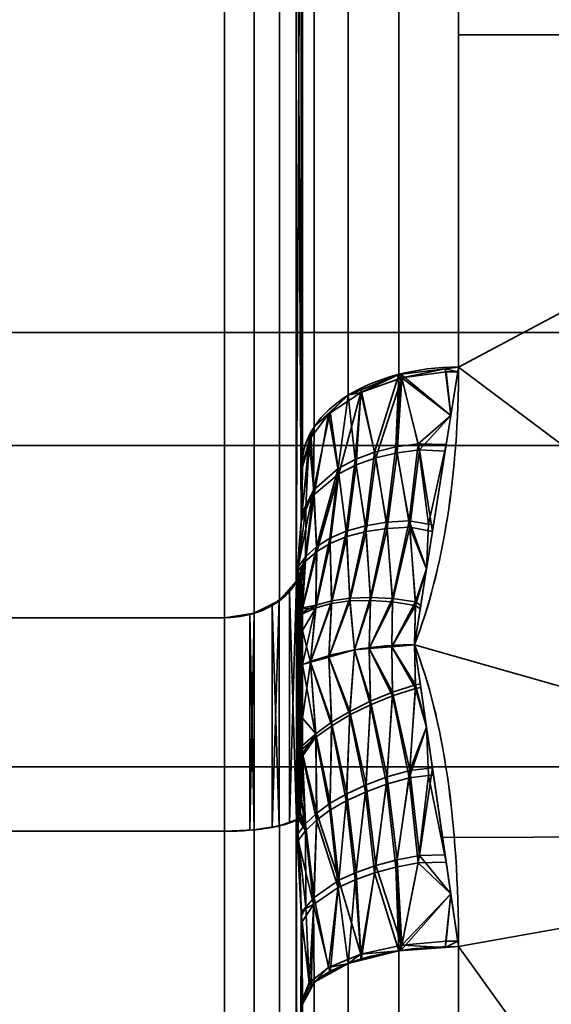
# Model space of a CAD drawing. Header units: millimetres. Extents: x -110 to 110, y -15 to 15.
# Tile 47 of 71: x 23.19 to 26.59, y 5.2 to 11.5. Entities that reach past the tile are written whole.
import ezdxf

# ---------------------------------------------------------------- set-up
doc = ezdxf.new("R2010")
doc.units = ezdxf.units.MM
doc.layers.add('1', color=7, linetype='Continuous', true_color=0xffffff)

msp = doc.modelspace()

# ---------------------------------------------------------------- linework, layer by layer
at = {"layer": '1', "color": 252, "linetype": 'Continuous', "lineweight": 35}
for p, q in [((24.5, 7.6729, 11.7101), (24.5, 13.9777, 0.7899)), ((24.5, 13.9777, -0.7899), (24.5, 7.6729, -11.7101)), ((25, 8.6603, 11), (25, 13.8564, 2)), ((25, 13.8564, -2), (25, 8.6603, -11)), ((16, 7.6729, -11.7101), (24.5, 7.6729, -11.7101)), ((16, 7.6729, 11.7101), (24.5, 7.6729, 11.7101)), ((16, 6.3048, 12.5), (24.5, 6.3048, 12.5)), ((16, 6.3048, -12.5), (24.5, 6.3048, -12.5)), ((24.5, 6.3048, -12.5), (24.5, -6.3048, -12.5)), ((24.5, -6.3048, 12.5), (24.5, 6.3048, 12.5)), ((25, 5.1962, -13), (25, -5.1962, -13)), ((25, -5.1962, 13), (25, 5.1962, 13))]:
    msp.add_line(p, q, dxfattribs=at)
at = {"layer": '1', "color": 252, "linetype": 'Continuous', "lineweight": 35, "extrusion": (-1, 0, 0)}
for centre, radius, start, end in [((0, 0, -26), 15, 188.21321, 231.78679), ((0, 0, -26), 15, 128.21321, 171.78679), ((0, 0, -25), 14, 188.21321, 231.78679), ((0, 0, -25), 14, 128.21321, 171.78679), ((0, 0, -26), 15, 248.21321, 291.78679), ((0, 0, -26), 15, 68.21321, 111.78679)]:
    msp.add_arc(centre, radius, start, end, dxfattribs=at)
at = {"layer": '1', "color": 252, "linetype": 'Continuous', "lineweight": 35, "extrusion": (9.57467e-07, -0.785714, -0.61859)}
msp.add_arc((26, -14, 0), 1, 180.00005, 269.99999, dxfattribs=at)
at = {"layer": '1', "color": 252, "linetype": 'Continuous', "lineweight": 35, "extrusion": (0, 0.785714, -0.61859)}
msp.add_arc((-26, 14), 1, 0, 90, dxfattribs=at)
at = {"layer": '1', "color": 252, "linetype": 'Continuous', "lineweight": 35, "extrusion": (1, 0, 0)}
for centre, radius, start, end in [((0, 0, 25), 14.5, 57.45707, 62.53526), ((0, 0, 25), 14.5, 297.45707, 302.53526), ((0, 0, 24.5), 14, 296.7655, 303.2345), ((0, 0, 24.5), 14, 56.7655, 63.2345)]:
    msp.add_arc(centre, radius, start, end, dxfattribs=at)
at = {"layer": '1', "color": 252, "linetype": 'Continuous', "lineweight": 35, "extrusion": (0, -0.928571, -0.371154)}
msp.add_arc((26, -14), 1, 180, 270, dxfattribs=at)
at = {"layer": '1', "color": 252, "linetype": 'Continuous', "lineweight": 35, "extrusion": (9.65426e-07, 0.928571, -0.371154)}
msp.add_arc((-26, 14, 0), 1, 359.99998, 89.99993, dxfattribs=at)
at = {"layer": '1', "color": 252, "linetype": 'Continuous', "lineweight": 35}
for points in [[(26, 9.2788, -11.7857), (26, 8.5977, -12.3219), (25.904, 7.9802, -12.7131), (25.7179, 7.5, -12.9904)], [(25.7179, 7.5, 12.9904), (25.9044, 7.9812, 12.7125), (26, 8.5987, 12.3212), (26, 9.2788, 11.7857)], [(24.9667, 7.9126, 11.936), (24.973, 7.9753, 11.8604), (24.9835, 8.1013, 11.7071), (24.9938, 8.2946, 11.4673), (24.9991, 8.4837, 11.228), (25, 8.6024, 11.0752), (25, 8.6603, 11)], [(25, 8.6603, -11), (25, 8.6001, -11.0782), (24.999, 8.478, -11.2354), (24.9935, 8.2872, -11.4765), (24.9831, 8.0958, -11.7138), (24.9728, 7.9731, -11.8631), (24.9667, 7.9126, -11.936)], [(25, 7.8, 12.2233), (25, 7.8119, 12.2073), (24.9997, 7.8345, 12.176), (24.9983, 7.8644, 12.1313), (24.996, 7.8902, 12.0883), (24.9924, 7.9115, 12.0464), (24.9871, 7.9266, 12.0052), (24.9792, 7.9311, 11.9662), (24.9713, 7.9216, 11.9444), (24.9667, 7.9126, 11.936)], [(25, 7.3727, 12.7698), (25, 7.4225, 12.7105), (25, 7.52, 12.5904), (25, 7.6616, 12.4082), (25, 7.7541, 12.2851), (25, 7.8, 12.2233)], [(25, 7.7988, -12.225), (25, 7.6613, -12.4101), (25, 7.5208, -12.5932), (25, 7.3727, -12.7698)], [(25, 7.3727, -12.7698), (25.0503, 7.393, -12.8051), (25.1579, 7.4294, -12.8681), (25.3353, 7.4697, -12.9378), (25.5238, 7.4944, -12.9806), (25.6532, 7.5, -12.9904), (25.7179, 7.5, -12.9904)], [(25, 7.3727, 12.7698), (25.0503, 7.393, 12.8051), (25.1579, 7.4294, 12.8681), (25.3353, 7.4696, 12.9378), (25.5238, 7.4943, 12.9806), (25.6532, 7.5, 12.9904), (25.7179, 7.5, 12.9904)], [(25.7179, 7.5, -12.9904), (25.9044, 7.0188, -13.2682), (26, 6.3712, -13.6073), (26, 5.5673, -13.9286)], [(26, 5.5673, 13.9286), (26, 6.3723, 13.6068), (25.904, 7.0198, 13.2676), (25.7179, 7.5, 12.9904)], [(25, 6.6878, 12.8664), (25, 6.9168, 12.84), (25, 7.1456, 12.8098), (25, 7.3727, 12.7698)], [(25, 7.3727, -12.7698), (25, 7.2964, -12.7833), (25, 7.1436, -12.8077), (25, 6.915, -12.8393), (25, 6.7622, -12.8578), (25, 6.6857, -12.8667)], [(25, 6.6857, -12.8667), (25, 6.6659, -12.869), (24.9997, 6.6275, -12.8728), (24.9983, 6.5738, -12.8764), (24.996, 6.5237, -12.8773), (24.9924, 6.4768, -12.8748), (24.9871, 6.4336, -12.8672), (24.9792, 6.3975, -12.8517), (24.9713, 6.3834, -12.8325), (24.9667, 6.3806, -12.8205)], [(24.9667, 6.3806, -12.8205), (24.973, 6.2837, -12.837), (24.9835, 6.0879, -12.8695), (24.9938, 5.7836, -12.917), (24.9991, 5.4818, -12.9612), (25, 5.2902, -12.9875), (25, 5.1962, -13)], [(25, 5.1962, 13), (25, 5.2939, 12.987), (24.999, 5.4911, 12.9599), (24.9935, 5.7952, 12.9152), (24.9831, 6.0965, 12.8681), (24.9728, 6.2871, 12.8364), (24.9667, 6.3806, 12.8205)]]:
    msp.add_open_spline(points, degree=3, dxfattribs=at)
for points, knots in [([(24.5, 7.6729, 11.7101), (24.5548, 7.6729, 11.7101), (24.6104, 7.6799, 11.7166), (24.7139, 7.7064, 11.7417), (24.7631, 7.7263, 11.7605), (24.8494, 7.7762, 11.8076), (24.8875, 7.807, 11.8366), (24.9373, 7.8635, 11.8898), (24.9538, 7.8876, 11.9125), (24.9667, 7.9126, 11.936)], [0, 0, 0, 0, 0.272272, 0.272272, 0.544336, 0.544336, 0.81965, 0.81965, 1, 1, 1, 1]), ([(24.5, 7.6729, -11.7101), (24.5548, 7.6729, -11.7101), (24.6104, 7.6799, -11.7166), (24.7139, 7.7064, -11.7417), (24.7631, 7.7263, -11.7605), (24.8494, 7.7762, -11.8076), (24.8875, 7.807, -11.8366), (24.9373, 7.8635, -11.8898), (24.9538, 7.8876, -11.9125), (24.9667, 7.9126, -11.936)], [0, 0, 0, 0, 0.272272, 0.272272, 0.544336, 0.544336, 0.819649, 0.819649, 1, 1, 1, 1]), ([(24.9667, 7.9126, -11.936), (24.969, 7.9171, -11.9403), (24.9714, 7.9209, -11.9455), (24.9756, 7.9262, -11.957), (24.9775, 7.9277, -11.9634), (24.9818, 7.9292, -11.9797), (24.984, 7.9281, -11.99), (24.9905, 7.9204, -12.0274), (24.9931, 7.9081, -12.0537), (24.999, 7.8674, -12.1301), (25, 7.8336, -12.1782), (25, 7.7988, -12.225)], [0, 0, 0, 0, 0.060109, 0.060109, 0.1199, 0.1199, 0.212934, 0.212934, 0.471199, 0.471199, 1, 1, 1, 1]), ([(24.9667, 6.3806, 12.8205), (24.969, 6.382, 12.8266), (24.9714, 6.3846, 12.8325), (24.9756, 6.392, 12.8428), (24.9775, 6.3968, 12.8472), (24.9818, 6.4101, 12.8568), (24.984, 6.4196, 12.861), (24.9905, 6.4558, 12.873), (24.9931, 6.4848, 12.8755), (24.999, 6.5713, 12.8784), (25, 6.6298, 12.8732), (25, 6.6878, 12.8664)], [0, 0, 0, 0, 0.060109, 0.060109, 0.1199, 0.1199, 0.212933, 0.212933, 0.471194, 0.471194, 1, 1, 1, 1]), ([(24.5, 6.3048, -12.5), (24.5548, 6.3048, -12.5), (24.6104, 6.307, -12.5093), (24.7139, 6.3154, -12.5448), (24.7631, 6.3217, -12.5714), (24.8494, 6.3376, -12.6382), (24.8875, 6.3473, -12.6794), (24.9373, 6.3651, -12.7549), (24.9538, 6.3727, -12.7871), (24.9667, 6.3806, -12.8205)], [0, 0, 0, 0, 0.272272, 0.272272, 0.544336, 0.544336, 0.81965, 0.81965, 1, 1, 1, 1]), ([(24.5, 6.3048, 12.5), (24.5548, 6.3048, 12.5), (24.6104, 6.307, 12.5093), (24.7139, 6.3154, 12.5448), (24.7631, 6.3217, 12.5714), (24.8494, 6.3376, 12.6382), (24.8875, 6.3473, 12.6794), (24.9373, 6.3651, 12.7549), (24.9538, 6.3727, 12.7871), (24.9667, 6.3806, 12.8205)], [0, 0, 0, 0, 0.272272, 0.272272, 0.544336, 0.544336, 0.819649, 0.819649, 1, 1, 1, 1])]:
    msp.add_open_spline(points, degree=3, knots=knots, dxfattribs=at)
for points in [[(26, 11.4061, 9.7417), (30, 11.4061, 9.7417), (30, 14.4368, 4.0716), (26, 14.4368, 4.0716)], [(26, 14.4368, -4.0716), (30, 14.4368, -4.0716), (30, 11.4061, -9.7417), (26, 11.4061, -9.7417)], [(24.9599, 7.9048, 11.9286), (24.9599, 14.2828, 0.8814), (24.8536, 14.1219, 0.833), (24.8536, 7.7824, 11.8134)], [(24.9599, 14.2828, -0.8814), (24.9599, 7.9048, -11.9286), (24.8536, 7.7824, -11.8134), (24.8536, 14.1219, -0.833)], [(24.9599, 14.2828, 0.8814), (24.993, 8.2939, 11.4674), (24.9927, 14.0819, 1.4391)], [(24.993, 8.2939, 11.4674), (24.9599, 14.2828, 0.8814), (24.9599, 7.9048, 11.9286)], [(24.993, 14.0779, -1.4492), (24.9599, 7.9048, -11.9286), (24.9599, 14.2828, -0.8814)], [(24.8536, 7.7824, 11.8134), (24.8536, 14.1219, 0.833), (24.6913, 14.0152, 0.8011), (24.6913, 7.7014, 11.7369)], [(24.8536, 14.1219, -0.833), (24.8536, 7.7824, -11.8134), (24.6913, 7.7014, -11.7369), (24.6913, 14.0152, -0.8011)], [(24.9599, 7.9048, -11.9286), (24.993, 14.0779, -1.4492), (24.9927, 8.2871, -11.4759)], [(24.9927, 14.0819, 1.4391), (24.993, 8.2939, 11.4674), (25, 8.6603, 11)], [(25, 8.6603, 11), (25, 13.8564, 2), (24.9927, 14.0819, 1.4391)], [(24.9927, 8.2871, -11.4759), (24.993, 14.0779, -1.4492), (25, 13.8564, -2)], [(24.6913, 7.7014, 11.7369), (24.6913, 14.0152, 0.8011), (24.5, 13.9777, 0.7899), (24.5, 7.6729, 11.7101)], [(24.6913, 14.0152, -0.8011), (24.6913, 7.7014, -11.7369), (24.5, 7.6729, -11.7101), (24.5, 13.9777, -0.7899)], [(16, 7.6729, 11.7101), (24.5, 7.6729, 11.7101), (24.5, 13.9777, 0.7899), (16, 13.9777, 0.7899)], [(16, 13.9777, -0.7899), (24.5, 13.9777, -0.7899), (24.5, 7.6729, -11.7101), (16, 7.6729, -11.7101)], [(25, 13.8564, -2), (25, 8.6603, -11), (24.9927, 8.2871, -11.4759)], [(25, 13.8564, -2), (25, 12.1244, -7), (25, 8.6603, -11)], [(25, 8.6603, 11), (25, 12.1244, 7), (25, 13.8564, 2)], [(26, 9.2788, 11.7857), (26, 13.0075, 7.4703), (25.6173, 12.9414, 7.4324), (25.6173, 9.2318, 11.7259)], [(25.6173, 9.2318, 11.7259), (25.6173, 12.9414, 7.4324), (25.2929, 12.7535, 7.3245), (25.2929, 9.0977, 11.5556)], [(25.6173, 9.2318, -11.7259), (25.6173, 12.9074, -7.4914), (26, 12.9732, -7.5296), (26, 9.2788, -11.7857)], [(25.2929, 9.0977, -11.5556), (25.2929, 12.7199, -7.3826), (25.6173, 12.9074, -7.4914), (25.6173, 9.2318, -11.7259)], [(25.2929, 9.0977, 11.5556), (25.2929, 12.7535, 7.3245), (25.0761, 12.4721, 7.1629), (25.0761, 8.897, 11.3007)], [(25.0761, 8.897, -11.3007), (25.0761, 12.4393, -7.2197), (25.2929, 12.7199, -7.3826), (25.2929, 9.0977, -11.5556)], [(25.0761, 8.897, 11.3007), (25.0761, 12.4721, 7.1629), (25, 12.1403, 6.9723), (25, 8.6603, 11)], [(25, 8.6603, -11), (25, 12.1084, -7.0276), (25.0761, 12.4393, -7.2197), (25.0761, 8.897, -11.3007)], [(30, 11.4061, 9.7417), (26, 11.4061, 9.7417), (26, 9.2788, 11.7857)], [(26, 9.2788, 11.7857), (30, 6.2799, 13.6221), (30, 11.4061, 9.7417)], [(30, 11.4061, -9.7417), (30, 6.2799, -13.6221), (26, 9.2788, -11.7857)], [(26, 9.2788, -11.7857), (26, 11.4061, -9.7417), (30, 11.4061, -9.7417)], [(28.8, 9.5, 0), (15, 9.5, 0), (15, 8.7769, -3.6355), (28.8, 8.7769, -3.6355)], [(28.8, 8.7769, 3.6355), (15, 8.7769, 3.6355), (15, 9.5, 0), (28.8, 9.5, 0)], [(30, 6.2799, 13.6221), (26, 9.2788, 11.7857), (25.7179, 7.5, 12.9904)], [(25.7179, 7.5, -12.9904), (26, 9.2788, -11.7857), (30, 6.2799, -13.6221)], [(25.9952, 9.2488, 11.806), (26, 9.2788, 11.7857), (25.9153, 9.2684, 11.7725)], [(25.9509, 8.9691, -11.9955), (25.9153, 9.2684, -11.7725), (26, 9.2788, -11.7857)], [(25.3737, 9.1155, 11.6338), (25.6372, 9.2087, 11.7542), (25.6173, 9.2318, 11.7259)], [(25.6173, 9.2318, 11.7259), (25.3757, 9.1319, 11.5991), (25.3737, 9.1155, 11.6338)], [(25.4623, 8.7327, -12.0144), (25.3757, 9.1319, -11.5991), (25.6173, 9.2318, -11.7259)], [(25.6173, 9.2318, -11.7259), (25.5992, 8.767, -12.0761), (25.4623, 8.7327, -12.0144)], [(25.5992, 8.767, -12.0761), (25.6173, 9.2318, -11.7259), (25.6304, 9.2334, -11.7279)], [(25.6304, 9.2334, -11.7279), (25.7424, 8.7878, -12.1197), (25.5992, 8.767, -12.0761)], [(25.9153, 9.2684, 11.7725), (25.6173, 9.2318, 11.7259), (25.6372, 9.2087, 11.7542)], [(25.6304, 9.2334, -11.7279), (25.9153, 9.2684, -11.7725), (25.9509, 8.9691, -11.9955)], [(25.7424, 8.7878, -12.1197), (25.6304, 9.2334, -11.7279), (25.9509, 8.9691, -11.9955)], [(25.6372, 9.2087, 11.7542), (25.9205, 9.2481, 11.8059), (25.9153, 9.2684, 11.7725)], [(25.9509, 8.9692, 11.9954), (25.9205, 9.2481, 11.8059), (25.6372, 9.2087, 11.7542)], [(25.9153, 9.2684, 11.7725), (25.9205, 9.2481, 11.8059), (25.9952, 9.2488, 11.806)], [(25.9952, 9.2488, 11.806), (25.9205, 9.2481, 11.8059), (25.9509, 8.9692, 11.9954)], [(25.6372, 9.2087, 11.7542), (25.3737, 9.1155, 11.6338), (25.4696, 8.6968, 12.0481)], [(25.4696, 8.6968, 12.0481), (25.6073, 8.7292, 12.1091), (25.6372, 9.2087, 11.7542)], [(25.6073, 8.7292, 12.1091), (25.751, 8.7481, 12.1519), (25.6372, 9.2087, 11.7542)], [(25.9509, 8.9692, 11.9954), (25.6372, 9.2087, 11.7542), (25.751, 8.7481, 12.1519)], [(25.2929, 9.0977, 11.5556), (25.0761, 8.897, 11.3007), (25.1669, 8.9764, 11.4552)], [(25.3737, 9.1155, 11.6338), (25.1669, 8.9764, 11.4552), (25.2339, 8.5955, 11.8801)], [(25.1669, 8.9764, 11.4552), (25.3737, 9.1155, 11.6338), (25.2929, 9.0977, 11.5556)], [(25.2289, 8.628, -11.8454), (25.1785, 8.9918, -11.4211), (25.2929, 9.0977, -11.5556)], [(25.2929, 9.0977, -11.5556), (25.3377, 8.6859, -11.9368), (25.2289, 8.628, -11.8454)], [(25.2339, 8.5955, 11.8801), (25.344, 8.6518, 11.971), (25.3737, 9.1155, 11.6338)], [(25.3737, 9.1155, 11.6338), (25.3757, 9.1319, 11.5991), (25.2929, 9.0977, 11.5556)], [(25.3377, 8.6859, -11.9368), (25.2929, 9.0977, -11.5556), (25.3757, 9.1319, -11.5991)], [(25.3757, 9.1319, -11.5991), (25.4623, 8.7327, -12.0144), (25.3377, 8.6859, -11.9368)], [(25.344, 8.6518, 11.971), (25.4696, 8.6968, 12.0481), (25.3737, 9.1155, 11.6338)], [(25.1669, 8.9764, 11.4552), (25.0424, 8.8133, 11.2463), (25.0742, 8.4612, 11.6747)], [(25.0424, 8.8133, 11.2463), (25.1669, 8.9764, 11.4552), (25.0761, 8.897, 11.3007)], [(25.072, 8.4909, -11.6396), (25.0761, 8.897, -11.3007), (25.1785, 8.9918, -11.4211)], [(25.1785, 8.9918, -11.4211), (25.2289, 8.628, -11.8454), (25.072, 8.4909, -11.6396)], [(25.0742, 8.4612, 11.6747), (25.2339, 8.5955, 11.8801), (25.1669, 8.9764, 11.4552)], [(25.9509, 8.9691, -11.9955), (25.9212, 8.7821, -12.1221), (25.7424, 8.7878, -12.1197)], [(25.751, 8.7481, 12.1519), (25.9145, 8.7397, 12.1508), (25.9509, 8.9692, 11.9954)], [(25.0761, 8.897, 11.3007), (25.0552, 8.832, 11.2181), (25.0424, 8.8133, 11.2463)], [(25.072, 8.4909, -11.6396), (25.0552, 8.832, -11.2181), (25.0761, 8.897, -11.3007)], [(25.0552, 8.832, -11.2181), (25.072, 8.4909, -11.6396), (24.9936, 8.3344, -11.4156)], [(24.9936, 8.3344, -11.4156), (25, 8.6603, -11), (25.0552, 8.832, -11.2181)], [(25.0552, 8.832, 11.2181), (25, 8.6603, 11), (24.9996, 8.6404, 11.0254)], [(24.9996, 8.6404, 11.0254), (25.0424, 8.8133, 11.2463), (25.0552, 8.832, 11.2181)], [(28.8, 8.7769, -3.6355), (15, 8.7769, -3.6355), (15, 6.7175, -6.7175), (28.8, 6.7175, -6.7175)], [(28.8, 6.7175, 6.7175), (15, 6.7175, 6.7175), (15, 8.7769, 3.6355), (28.8, 8.7769, 3.6355)], [(25.0424, 8.8133, 11.2463), (24.9996, 8.6404, 11.0254), (24.9932, 8.307, 11.4507)], [(24.9932, 8.307, 11.4507), (25.022, 8.3821, 11.5585), (25.0424, 8.8133, 11.2463)], [(25.022, 8.3821, 11.5585), (25.0742, 8.4612, 11.6747), (25.0424, 8.8133, 11.2463)], [(25.6835, 8.2932, -12.4628), (25.5992, 8.767, -12.0761), (25.7424, 8.7878, -12.1197)], [(25.7424, 8.7878, -12.1197), (25.8068, 8.2728, -12.4687), (25.6835, 8.2932, -12.4628)], [(25.8068, 8.2728, -12.4687), (25.7424, 8.7878, -12.1197), (25.9212, 8.7821, -12.1221)], [(25.9212, 8.7821, -12.1221), (25.8398, 8.2684, -12.47), (25.8068, 8.2728, -12.4687)], [(25.4035, 8.2615, -12.3402), (25.3377, 8.6859, -11.9368), (25.4623, 8.7327, -12.0144)], [(25.4623, 8.7327, -12.0144), (25.5389, 8.284, -12.4103), (25.4035, 8.2615, -12.3402)], [(25.5389, 8.284, -12.4103), (25.4623, 8.7327, -12.0144), (25.5992, 8.767, -12.0761)], [(25.6073, 8.7292, 12.1091), (25.4696, 8.6968, 12.0481), (25.5439, 8.2451, 12.4421)], [(25.5992, 8.767, -12.0761), (25.6835, 8.2932, -12.4628), (25.5389, 8.284, -12.4103)], [(25.5439, 8.2451, 12.4421), (25.6889, 8.252, 12.4938), (25.6073, 8.7292, 12.1091)], [(25.751, 8.7481, 12.1519), (25.6073, 8.7292, 12.1091), (25.6889, 8.252, 12.4938)], [(25.6889, 8.252, 12.4938), (25.833, 8.2257, 12.499), (25.751, 8.7481, 12.1519)], [(25.9145, 8.7397, 12.1508), (25.751, 8.7481, 12.1519), (25.833, 8.2257, 12.499)], [(25.281, 8.2266, -12.2547), (25.2289, 8.628, -11.8454), (25.3377, 8.6859, -11.9368)], [(25.344, 8.6518, 11.971), (25.2339, 8.5955, 11.8801), (25.2842, 8.1922, 12.2878)], [(25.3377, 8.6859, -11.9368), (25.4035, 8.2615, -12.3402), (25.281, 8.2266, -12.2547)], [(25.2842, 8.1922, 12.2878), (25.4078, 8.2249, 12.3728), (25.344, 8.6518, 11.971)], [(25.4696, 8.6968, 12.0481), (25.344, 8.6518, 11.971), (25.4078, 8.2249, 12.3728)], [(25.4078, 8.2249, 12.3728), (25.5439, 8.2451, 12.4421), (25.4696, 8.6968, 12.0481)], [(25.0908, 8.128, -12.055), (25.072, 8.4909, -11.6396), (25.2289, 8.628, -11.8454)], [(25.2339, 8.5955, 11.8801), (25.0742, 8.4612, 11.6747), (25.0915, 8.0973, 12.0888)], [(25.2289, 8.628, -11.8454), (25.1766, 8.1815, -12.1588), (25.0908, 8.128, -12.055)], [(25.0915, 8.0973, 12.0888), (25.1787, 8.1491, 12.1923), (25.2339, 8.5955, 11.8801)], [(25.2289, 8.628, -11.8454), (25.281, 8.2266, -12.2547), (25.1766, 8.1815, -12.1588)], [(25.1787, 8.1491, 12.1923), (25.2842, 8.1922, 12.2878), (25.2339, 8.5955, 11.8801)], [(25.072, 8.4909, -11.6396), (25.0205, 8.0637, -11.9392), (24.9727, 7.9991, -11.8297)], [(24.9727, 7.9991, -11.8297), (24.9927, 8.2871, -11.4759), (25.072, 8.4909, -11.6396)], [(24.9927, 8.2871, -11.4759), (24.9936, 8.3344, -11.4156), (25.072, 8.4909, -11.6396)], [(25.0742, 8.4612, 11.6747), (25.022, 8.3821, 11.5585), (25.0196, 8.0347, 11.9731)], [(25.0196, 8.0347, 11.9731), (25.0915, 8.0973, 12.0888), (25.0742, 8.4612, 11.6747)], [(25.072, 8.4909, -11.6396), (25.0908, 8.128, -12.055), (25.0205, 8.0637, -11.9392)], [(25.022, 8.3821, 11.5585), (24.993, 8.2939, 11.4674), (24.9707, 7.9714, 11.8637)], [(24.9707, 7.9714, 11.8637), (25.0196, 8.0347, 11.9731), (25.022, 8.3821, 11.5585)], [(25.022, 8.3821, 11.5585), (24.9932, 8.307, 11.4507), (24.993, 8.2939, 11.4674)], [(24.9599, 7.9048, 11.9286), (24.9667, 7.9126, 11.936), (24.993, 8.2939, 11.4674)], [(24.9927, 8.2871, -11.4759), (24.9667, 7.9126, -11.936), (24.9599, 7.9048, -11.9286)], [(25.4361, 7.8034, -12.7216), (25.4035, 8.2615, -12.3402), (25.5389, 8.284, -12.4103)], [(25.5389, 8.284, -12.4103), (25.5774, 7.7951, -12.7825), (25.4361, 7.8034, -12.7216)], [(25.5774, 7.7951, -12.7825), (25.5389, 8.284, -12.4103), (25.6835, 8.2932, -12.4628)], [(25.6835, 8.2932, -12.4628), (25.7241, 7.7736, -12.8244), (25.5774, 7.7951, -12.7825)], [(25.7241, 7.7736, -12.8244), (25.6835, 8.2932, -12.4628), (25.7949, 7.9857, -12.6615)], [(25.6835, 8.2932, -12.4628), (25.8068, 8.2728, -12.4687), (25.7949, 7.9857, -12.6615)], [(25.7949, 7.9857, -12.6615), (25.8068, 8.2728, -12.4687), (25.8398, 8.2684, -12.47)], [(25.1874, 7.7809, -12.553), (25.1766, 8.1815, -12.1588), (25.281, 8.2266, -12.2547)], [(25.281, 8.2266, -12.2547), (25.3041, 7.7984, -12.6435), (25.1874, 7.7809, -12.553)], [(25.3041, 7.7984, -12.6435), (25.281, 8.2266, -12.2547), (25.4035, 8.2615, -12.3402)], [(25.4078, 8.2249, 12.3728), (25.2842, 8.1922, 12.2878), (25.3042, 7.78, 12.6591)], [(25.4035, 8.2615, -12.3402), (25.4361, 7.8034, -12.7216), (25.3041, 7.7984, -12.6435)], [(25.3042, 7.78, 12.6591), (25.4364, 7.7836, 12.7369), (25.4078, 8.2249, 12.3728)], [(25.5439, 8.2451, 12.4421), (25.4078, 8.2249, 12.3728), (25.4364, 7.7836, 12.7369)], [(25.4364, 7.7836, 12.7369), (25.5778, 7.7738, 12.7974), (25.5439, 8.2451, 12.4421)], [(25.6889, 8.252, 12.4938), (25.5439, 8.2451, 12.4421), (25.5778, 7.7738, 12.7974)], [(25.5778, 7.7738, 12.7974), (25.7244, 7.7509, 12.8388), (25.6889, 8.252, 12.4938)], [(25.7949, 7.9857, 12.6614), (25.6889, 8.252, 12.4938), (25.7244, 7.7509, 12.8388)], [(25.7949, 7.9857, 12.6614), (25.833, 8.2257, 12.499), (25.6889, 8.252, 12.4938)], [(25.1787, 8.1491, 12.1923), (25.0915, 8.0973, 12.0888), (25.086, 7.7366, 12.4686)], [(25.086, 7.7366, 12.4686), (25.187, 7.7639, 12.5688), (25.1787, 8.1491, 12.1923)], [(25.1766, 8.1815, -12.1588), (25.1874, 7.7809, -12.553), (25.0868, 7.7524, -12.4526)], [(25.0868, 7.7524, -12.4526), (25.0908, 8.128, -12.055), (25.1766, 8.1815, -12.1588)], [(25.2842, 8.1922, 12.2878), (25.1787, 8.1491, 12.1923), (25.187, 7.7639, 12.5688)], [(25.187, 7.7639, 12.5688), (25.3042, 7.78, 12.6591), (25.2842, 8.1922, 12.2878)], [(25.0908, 8.128, -12.055), (25.0868, 7.7524, -12.4526), (25, 7.7371, -12.3038)], [(25, 7.7371, -12.3038), (25.0205, 8.0637, -11.9392), (25.0908, 8.128, -12.055)], [(25.0915, 8.0973, 12.0888), (25.0196, 8.0347, 11.9731), (25, 7.7292, 12.3166)], [(25, 7.7292, 12.3166), (25.086, 7.7366, 12.4686), (25.0915, 8.0973, 12.0888)], [(25.0196, 8.0347, 11.9731), (24.9707, 7.9714, 11.8637), (24.9708, 7.9198, 11.9446)], [(24.9708, 7.9198, 11.9446), (24.9778, 7.9276, 11.9646), (25.0196, 8.0347, 11.9731)], [(24.9727, 7.9991, -11.8297), (25.0205, 8.0637, -11.9392), (24.9735, 7.9235, -11.9513)], [(24.9792, 7.9283, -11.9698), (24.9735, 7.9235, -11.9513), (25.0205, 8.0637, -11.9392)], [(25.0196, 8.0347, 11.9731), (24.9778, 7.9276, 11.9646), (24.9848, 7.927, 11.9951)], [(24.9857, 7.9261, -12), (24.9792, 7.9283, -11.9698), (25.0205, 8.0637, -11.9392)], [(24.9848, 7.927, 11.9951), (24.985, 7.9269, 11.9958), (25.0196, 8.0347, 11.9731)], [(24.985, 7.9269, 11.9958), (24.9941, 7.9006, 12.0674), (25.0196, 8.0347, 11.9731)], [(24.9951, 7.8947, -12.0788), (24.9857, 7.9261, -12), (25.0205, 8.0637, -11.9392)], [(25.0196, 8.0347, 11.9731), (24.9941, 7.9006, 12.0674), (25, 7.8, 12.2233)], [(25, 7.7988, -12.225), (24.9951, 7.8947, -12.0788), (25.0205, 8.0637, -11.9392)], [(25.0205, 8.0637, -11.9392), (25, 7.7371, -12.3038), (25, 7.7988, -12.225)], [(25, 7.8, 12.2233), (25, 7.7292, 12.3166), (25.0196, 8.0347, 11.9731)], [(24.9735, 7.9235, -11.9513), (24.9667, 7.9126, -11.936), (24.9727, 7.9991, -11.8297)], [(24.9707, 7.9714, 11.8637), (24.9667, 7.9126, 11.936), (24.9708, 7.9198, 11.9446)], [(25.7949, 7.9857, -12.6615), (25.7578, 7.7518, -12.8198), (25.7241, 7.7736, -12.8244)], [(25.7244, 7.7509, 12.8388), (25.7544, 7.7304, 12.8343), (25.7949, 7.9857, 12.6614)], [(24.9627, 6.3788, 12.8128), (24.9627, 7.9069, 11.9306), (24.9175, 7.841, 11.8686)], [(24.9627, 7.9069, -11.9306), (24.9627, 6.3788, -12.8128), (24.9175, 6.358, -12.7249)], [(24.9175, 7.841, -11.8686), (24.9627, 7.9069, -11.9306), (24.9175, 6.358, -12.7249)], [(24.9667, 7.9126, 11.936), (24.9627, 7.9069, 11.9306), (24.9627, 6.3788, 12.8128), (24.9667, 6.3806, 12.8205)], [(24.9667, 6.3806, -12.8205), (24.9627, 6.3788, -12.8128), (24.9627, 7.9069, -11.9306), (24.9667, 7.9126, -11.936)], [(24.9735, 7.9235, -11.9513), (24.9792, 7.9283, -11.9698), (24.9667, 6.3806, -12.8205)], [(24.9792, 7.9283, -11.9698), (24.9857, 7.9261, -12), (24.9667, 6.3806, -12.8205)], [(24.9857, 7.9261, -12), (24.9951, 7.8947, -12.0788), (24.9667, 6.3806, -12.8205)], [(24.9667, 6.3806, -12.8205), (24.9667, 7.9126, -11.936), (24.9735, 7.9235, -11.9513)], [(24.9708, 7.9198, 11.9446), (24.9667, 7.9126, 11.936), (25, 6.6874, 12.8658)], [(24.9667, 7.9126, 11.936), (24.9667, 6.3806, 12.8205), (24.9735, 6.3883, 12.8376)], [(24.9735, 6.3883, 12.8376), (24.9792, 6.402, 12.851), (24.9667, 7.9126, 11.936)], [(24.9792, 6.402, 12.851), (24.9857, 6.4293, 12.8642), (24.9667, 7.9126, 11.936)], [(24.9857, 6.4293, 12.8642), (24.9951, 6.5131, 12.8764), (24.9667, 7.9126, 11.936)], [(24.9951, 6.5131, 12.8764), (25, 6.6874, 12.8658), (24.9667, 7.9126, 11.936)], [(24.9951, 7.8947, -12.0788), (25, 7.7984, -12.2244), (24.9667, 6.3806, -12.8205)], [(24.9778, 7.9276, 11.9646), (24.9708, 7.9198, 11.9446), (25, 6.6874, 12.8658)], [(25, 6.6874, 12.8658), (24.9848, 7.927, 11.9951), (24.9778, 7.9276, 11.9646)], [(24.985, 7.9269, 11.9958), (24.9848, 7.927, 11.9951), (25, 6.6874, 12.8658)], [(24.9941, 7.9006, 12.0674), (24.985, 7.9269, 11.9958), (25, 6.6874, 12.8658)], [(25, 6.6874, 12.8658), (25, 7.8, 12.2233), (24.9941, 7.9006, 12.0674)], [(24.9175, 7.841, 11.8686), (24.8507, 7.7872, 11.8179), (24.8507, 6.341, 12.6528), (24.9175, 6.358, 12.7249)], [(24.9175, 6.358, -12.7249), (24.8507, 6.341, -12.6528), (24.8507, 7.7872, -11.8179), (24.9175, 7.841, -11.8686)], [(24.9175, 6.358, 12.7249), (24.9627, 6.3788, 12.8128), (24.9175, 7.841, 11.8686)], [(24.8507, 6.341, 12.6528), (24.8507, 7.7872, 11.8179), (24.806, 7.7511, 11.7839)], [(24.8507, 7.7872, -11.8179), (24.8507, 6.341, -12.6528), (24.806, 6.3296, -12.6046)], [(24.806, 7.7511, -11.7839), (24.8507, 7.7872, -11.8179), (24.806, 6.3296, -12.6046)], [(24.9708, 6.3844, -12.8311), (24.9667, 6.3806, -12.8205), (25, 7.7984, -12.2244)], [(24.9778, 6.3979, -12.8478), (24.9708, 6.3844, -12.8311), (25, 7.7984, -12.2244)], [(25, 7.7984, -12.2244), (24.9848, 6.4246, -12.8626), (24.9778, 6.3979, -12.8478)], [(24.985, 6.4252, -12.8628), (24.9848, 6.4246, -12.8626), (25, 7.7984, -12.2244)], [(24.9941, 6.5004, -12.8759), (24.985, 6.4252, -12.8628), (25, 7.7984, -12.2244)], [(25, 7.7984, -12.2244), (25, 6.6857, -12.8667), (24.9941, 6.5004, -12.8759)], [(25, 7.5907, 12.4992), (25, 7.8, 12.2233), (25, 6.6878, 12.8664), (25, 7.3727, 12.7698)], [(25, 7.0293, -12.8233), (25, 6.6857, -12.8667), (25, 7.7988, -12.225), (25, 7.3727, -12.7698)], [(25.0519, 7.3873, -12.7951), (25.0868, 7.7524, -12.4526), (25.1874, 7.7809, -12.553)], [(25.1874, 7.7809, -12.553), (25.1696, 7.4204, -12.8524), (25.0519, 7.3873, -12.7951)], [(25.0519, 7.3873, 12.7951), (25.1696, 7.4203, 12.8524), (25.187, 7.7639, 12.5688)], [(25.187, 7.7639, 12.5688), (25.086, 7.7366, 12.4686), (25.0519, 7.3873, 12.7951)], [(25.1696, 7.4204, -12.8524), (25.1874, 7.7809, -12.553), (25.3041, 7.7984, -12.6435)], [(25.3041, 7.7984, -12.6435), (25.3334, 7.4664, -12.9321), (25.1696, 7.4204, -12.8524)], [(25.1696, 7.4203, 12.8524), (25.3334, 7.4664, 12.9322), (25.3042, 7.78, 12.6591)], [(25.3042, 7.78, 12.6591), (25.187, 7.7639, 12.5688), (25.1696, 7.4203, 12.8524)], [(25.3334, 7.4664, -12.9321), (25.3041, 7.7984, -12.6435), (25.4361, 7.8034, -12.7216)], [(25.4364, 7.7836, 12.7369), (25.3042, 7.78, 12.6591), (25.3334, 7.4664, 12.9322)], [(25.4361, 7.8034, -12.7216), (25.428, 7.4747, -12.9465), (25.3334, 7.4664, -12.9321)], [(25.3334, 7.4664, 12.9322), (25.428, 7.4746, 12.9465), (25.4364, 7.7836, 12.7369)], [(25.428, 7.4747, -12.9465), (25.4361, 7.8034, -12.7216), (25.5774, 7.7951, -12.7825)], [(25.5774, 7.7951, -12.7825), (25.5727, 7.4873, -12.9684), (25.428, 7.4747, -12.9465)], [(25.5778, 7.7738, 12.7974), (25.4364, 7.7836, 12.7369), (25.428, 7.4746, 12.9465)], [(25.428, 7.4746, 12.9465), (25.5727, 7.4873, 12.9684), (25.5778, 7.7738, 12.7974)], [(25.5727, 7.4873, -12.9684), (25.5774, 7.7951, -12.7825), (25.7241, 7.7736, -12.8244)], [(25.7244, 7.7509, 12.8388), (25.5778, 7.7738, 12.7974), (25.5727, 7.4873, 12.9684)], [(25.7241, 7.7736, -12.8244), (25.7175, 7.5, -12.9903), (25.5727, 7.4873, -12.9684)], [(25.7175, 7.5, -12.9903), (25.7241, 7.7736, -12.8244), (25.7578, 7.7518, -12.8198)], [(24.6906, 6.3148, 12.5423), (24.6906, 7.7046, 11.74), (24.6622, 7.6931, 11.7292)], [(24.6906, 7.7046, -11.74), (24.6906, 6.3148, -12.5423), (24.6622, 6.3112, -12.527)], [(24.6622, 7.6931, -11.7292), (24.6906, 7.7046, -11.74), (24.6622, 6.3112, -12.527)], [(24.806, 7.7511, 11.7839), (24.6906, 7.7046, 11.74), (24.6906, 6.3148, 12.5423), (24.806, 6.3296, 12.6046)], [(24.806, 6.3296, -12.6046), (24.6906, 6.3148, -12.5423), (24.6906, 7.7046, -11.74), (24.806, 7.7511, -11.7839)], [(24.806, 6.3296, 12.6046), (24.8507, 6.341, 12.6528), (24.806, 7.7511, 11.7839)], [(25, 7.3727, -12.7698), (25, 7.7089, -12.3399), (25.0868, 7.7524, -12.4526)], [(25.0868, 7.7524, -12.4526), (25, 7.7089, -12.3399), (25, 7.7371, -12.3038)], [(25.0868, 7.7524, -12.4526), (25.0519, 7.3873, -12.7951), (25, 7.3727, -12.7698)], [(25.0519, 7.3873, 12.7951), (25.086, 7.7366, 12.4686), (25, 7.5907, 12.4992)], [(25.086, 7.7366, 12.4686), (25, 7.6974, 12.3586), (25, 7.5907, 12.4992)], [(25, 7.7292, 12.3166), (25, 7.6974, 12.3586), (25.086, 7.7366, 12.4686)], [(25.5727, 7.4873, 12.9684), (25.7175, 7.5, 12.9903), (25.7244, 7.7509, 12.8388)], [(25.7578, 7.7518, -12.8198), (25.7179, 7.5, -12.9904), (25.7175, 7.5, -12.9903)], [(25.7544, 7.7304, 12.8343), (25.7244, 7.7509, 12.8388), (25.7175, 7.5, 12.9903)], [(25.7175, 7.5, 12.9903), (25.7179, 7.5, 12.9904), (25.7544, 7.7304, 12.8343)], [(24.5, 7.6729, 11.7101), (16, 7.6729, 11.7101), (16, 6.3048, 12.5), (24.5, 6.3048, 12.5)], [(24.5, 6.3048, -12.5), (16, 6.3048, -12.5), (16, 7.6729, -11.7101), (24.5, 7.6729, -11.7101)], [(24.6622, 7.6931, 11.7292), (24.5, 7.6729, 11.7101), (24.5, 6.3048, 12.5), (24.6622, 6.3112, 12.527)], [(24.6622, 6.3112, -12.527), (24.5, 6.3048, -12.5), (24.5, 7.6729, -11.7101), (24.6622, 7.6931, -11.7292)], [(24.6622, 6.3112, 12.527), (24.6906, 6.3148, 12.5423), (24.6622, 7.6931, 11.7292)], [(25, 7.5907, 12.4992), (25, 7.3727, 12.7698), (25.0519, 7.3873, 12.7951)], [(25.3041, 7.0504, 13.0753), (25.3334, 7.4664, 12.9322), (25.1696, 7.4203, 12.8524)], [(25.1696, 7.4204, -12.8524), (25.3334, 7.4664, -12.9321), (25.3042, 7.0731, -13.0672)], [(25.3334, 7.4664, 12.9322), (25.3041, 7.0504, 13.0753), (25.4361, 7.1155, 13.1187)], [(25.4364, 7.1387, -13.1092), (25.3042, 7.0731, -13.0672), (25.3334, 7.4664, -12.9321)], [(25.3334, 7.4664, -12.9321), (25.428, 7.4747, -12.9465), (25.4364, 7.1387, -13.1092)], [(25.4361, 7.1155, 13.1187), (25.428, 7.4746, 12.9465), (25.3334, 7.4664, 12.9322)], [(25.5774, 7.1724, 13.142), (25.5727, 7.4873, 12.9684), (25.428, 7.4746, 12.9465)], [(25.428, 7.4747, -12.9465), (25.5727, 7.4873, -12.9684), (25.5778, 7.1959, -13.131)], [(25.5778, 7.1959, -13.131), (25.4364, 7.1387, -13.1092), (25.428, 7.4747, -12.9465)], [(25.428, 7.4746, 12.9465), (25.4361, 7.1155, 13.1187), (25.5774, 7.1724, 13.142)], [(25.7241, 7.2195, 13.1443), (25.7175, 7.5, 12.9903), (25.5727, 7.4873, 12.9684)], [(25.5727, 7.4873, -12.9684), (25.7175, 7.5, -12.9903), (25.7244, 7.2433, -13.1319)], [(25.5727, 7.4873, 12.9684), (25.5774, 7.1724, 13.142), (25.7241, 7.2195, 13.1443)], [(25.7244, 7.2433, -13.1319), (25.5778, 7.1959, -13.131), (25.5727, 7.4873, -12.9684)], [(25.7175, 7.5, 12.9903), (25.7241, 7.2195, 13.1443), (25.7578, 7.2264, 13.1232)], [(25.7578, 7.2264, 13.1232), (25.7179, 7.5, 12.9904), (25.7175, 7.5, 12.9903)], [(25.7175, 7.5, -12.9903), (25.7179, 7.5, -12.9904), (25.7544, 7.2497, -13.1119)], [(25.7544, 7.2497, -13.1119), (25.7244, 7.2433, -13.1319), (25.7175, 7.5, -12.9903)], [(25.7179, 7.5, 12.9904), (25.8982, 6.2644, 13.5902), (30, 6.2799, 13.6221)], [(30, 6.2799, -13.6221), (25.8982, 6.2644, -13.5902), (25.7179, 7.5, -12.9904)], [(25.0868, 6.9081, 12.9401), (25.0519, 7.3873, 12.7951), (25, 7.3727, 12.7698)], [(25.0519, 7.3873, -12.7951), (25.086, 6.9299, -12.9344), (25, 7.0293, -12.8233)], [(25, 7.0293, -12.8233), (25, 7.3727, -12.7698), (25.0519, 7.3873, -12.7951)], [(25.0519, 7.3873, -12.7951), (25.1696, 7.4204, -12.8524), (25.187, 7.003, -13.0081)], [(25.1874, 6.9807, 13.015), (25.1696, 7.4203, 12.8524), (25.0519, 7.3873, 12.7951)], [(25.0519, 7.3873, 12.7951), (25.0868, 6.9081, 12.9401), (25.1874, 6.9807, 13.015)], [(25.187, 7.003, -13.0081), (25.086, 6.9299, -12.9344), (25.0519, 7.3873, -12.7951)], [(25.3042, 7.0731, -13.0672), (25.187, 7.003, -13.0081), (25.1696, 7.4204, -12.8524)], [(25.1696, 7.4203, 12.8524), (25.1874, 6.9807, 13.015), (25.3041, 7.0504, 13.0753)], [(25, 7.3727, 12.7698), (25, 6.8322, 12.8461), (25.0868, 6.9081, 12.9401)], [(25.4364, 7.1387, -13.1092), (25.5778, 7.1959, -13.131), (25.5439, 6.6526, -13.3615)], [(25.6889, 6.6939, -13.3934), (25.5439, 6.6526, -13.3615), (25.5778, 7.1959, -13.131)], [(25.6835, 6.6465, 13.4136), (25.7241, 7.2195, 13.1443), (25.5774, 7.1724, 13.142)], [(25.5778, 7.1959, -13.131), (25.7244, 7.2433, -13.1319), (25.6889, 6.6939, -13.3934)], [(25.7241, 7.2195, 13.1443), (25.6835, 6.6465, 13.4136), (25.7949, 6.9723, 13.2465)], [(25.7949, 6.9722, -13.2466), (25.6889, 6.6939, -13.3934), (25.7244, 7.2433, -13.1319)], [(25.7949, 6.9723, 13.2465), (25.7578, 7.2264, 13.1232), (25.7241, 7.2195, 13.1443)], [(25.7244, 7.2433, -13.1319), (25.7544, 7.2497, -13.1119), (25.7949, 6.9722, -13.2466)], [(25.3042, 7.0731, -13.0672), (25.4364, 7.1387, -13.1092), (25.4078, 6.6026, -13.3094)], [(25.5439, 6.6526, -13.3615), (25.4078, 6.6026, -13.3094), (25.4364, 7.1387, -13.1092)], [(25.5389, 6.6056, 13.3793), (25.5774, 7.1724, 13.142), (25.4361, 7.1155, 13.1187)], [(25.5774, 7.1724, 13.142), (25.5389, 6.6056, 13.3793), (25.6835, 6.6465, 13.4136)], [(25.187, 7.003, -13.0081), (25.3042, 7.0731, -13.0672), (25.2842, 6.5455, -13.2386)], [(25.4078, 6.6026, -13.3094), (25.2842, 6.5455, -13.2386), (25.3042, 7.0731, -13.0672)], [(25.4035, 6.5562, 13.3248), (25.4361, 7.1155, 13.1187), (25.3041, 7.0504, 13.0753)], [(25.4361, 7.1155, 13.1187), (25.4035, 6.5562, 13.3248), (25.5389, 6.6056, 13.3793)], [(25.086, 6.9299, -12.9344), (25, 6.8541, -12.8454), (25, 7.0293, -12.8233)], [(25.086, 6.9299, -12.9344), (25.187, 7.003, -13.0081), (25.1787, 6.4843, -13.1535)], [(25.2842, 6.5455, -13.2386), (25.1787, 6.4843, -13.1535), (25.187, 7.003, -13.0081)], [(25.281, 6.4996, 13.2518), (25.3041, 7.0504, 13.0753), (25.1874, 6.9807, 13.015)], [(25.3041, 7.0504, 13.0753), (25.281, 6.4996, 13.2518), (25.4035, 6.5562, 13.3248)], [(25.1766, 6.4391, 13.1648), (25.1874, 6.9807, 13.015), (25.0868, 6.9081, 12.9401)], [(25.1874, 6.9807, 13.015), (25.1766, 6.4391, 13.1648), (25.281, 6.4996, 13.2518)], [(25.6835, 6.6465, 13.4136), (25.8068, 6.6618, 13.3988), (25.7949, 6.9723, 13.2465)], [(25.7949, 6.9722, -13.2466), (25.833, 6.7115, -13.3731), (25.6889, 6.6939, -13.3934)], [(25.7949, 6.9723, 13.2465), (25.8068, 6.6618, 13.3988), (25.8398, 6.6651, 13.3957)], [(25, 6.8019, -12.852), (25.086, 6.9299, -12.9344), (25.0915, 6.4205, -13.0569)], [(25, 6.8019, -12.852), (25, 6.8541, -12.8454), (25.086, 6.9299, -12.9344)], [(25.0908, 6.376, 13.0665), (25.0868, 6.9081, 12.9401), (25, 6.7868, 12.8525)], [(25.0868, 6.9081, 12.9401), (25, 6.8322, 12.8461), (25, 6.7868, 12.8525)], [(25.1787, 6.4843, -13.1535), (25.0915, 6.4205, -13.0569), (25.086, 6.9299, -12.9344)], [(25.0868, 6.9081, 12.9401), (25.0908, 6.376, 13.0665), (25.1766, 6.4391, 13.1648)], [(25.0915, 6.4205, -13.0569), (25.0196, 6.3516, -12.9448), (25, 6.8019, -12.852)], [(25, 6.6857, -12.8667), (25, 6.8019, -12.852), (25.0196, 6.3516, -12.9448)], [(25.0205, 6.3078, 12.953), (25, 6.7868, 12.8525), (25, 6.6878, 12.8664)], [(25, 6.7868, 12.8525), (25.0205, 6.3078, 12.953), (25.0908, 6.376, 13.0665)], [(28.8, 6.7175, -6.7175), (15, 6.7175, -6.7175), (15, 3.6355, -8.7769), (28.8, 3.6355, -8.7769)], [(28.8, 3.6355, 8.7769), (15, 3.6355, 8.7769), (15, 6.7175, 6.7175), (28.8, 6.7175, 6.7175)], [(25, 6.6878, 12.8664), (24.9951, 6.5131, 12.8764), (25.0205, 6.3078, 12.953)], [(25.5439, 6.6526, -13.3615), (25.6889, 6.6939, -13.3934), (25.6073, 6.1221, -13.6143)], [(25.751, 6.1497, -13.652), (25.6073, 6.1221, -13.6143), (25.6889, 6.6939, -13.3934)], [(25.6889, 6.6939, -13.3934), (25.833, 6.7115, -13.3731), (25.751, 6.1497, -13.652)], [(25.9145, 6.1531, -13.6442), (25.751, 6.1497, -13.652), (25.833, 6.7115, -13.3731)], [(25.0196, 6.3516, -12.9448), (24.9941, 6.5004, -12.8759), (25, 6.6857, -12.8667)], [(25.4078, 6.6026, -13.3094), (25.5439, 6.6526, -13.3615), (25.4696, 6.0855, -13.5557)], [(25.6073, 6.1221, -13.6143), (25.4696, 6.0855, -13.5557), (25.5439, 6.6526, -13.3615)], [(25.5992, 6.0747, 13.6305), (25.6835, 6.6465, 13.4136), (25.5389, 6.6056, 13.3793)], [(25.6835, 6.6465, 13.4136), (25.5992, 6.0747, 13.6305), (25.7424, 6.1021, 13.6703)], [(25.7424, 6.1021, 13.6703), (25.8068, 6.6618, 13.3988), (25.6835, 6.6465, 13.4136)], [(25.8068, 6.6618, 13.3988), (25.7424, 6.1021, 13.6703), (25.9212, 6.107, 13.6666)], [(25.9212, 6.107, 13.6666), (25.8398, 6.6651, 13.3957), (25.8068, 6.6618, 13.3988)], [(25.2842, 6.5455, -13.2386), (25.4078, 6.6026, -13.3094), (25.344, 6.0413, -13.4782)], [(25.4696, 6.0855, -13.5557), (25.344, 6.0413, -13.4782), (25.4078, 6.6026, -13.3094)], [(25.4623, 6.0384, 13.5699), (25.5389, 6.6056, 13.3793), (25.4035, 6.5562, 13.3248)], [(25.5389, 6.6056, 13.3793), (25.4623, 6.0384, 13.5699), (25.5992, 6.0747, 13.6305)], [(24.985, 6.4252, -12.8628), (24.9941, 6.5004, -12.8759), (25.0196, 6.3516, -12.9448)], [(24.9951, 6.5131, 12.8764), (24.9857, 6.4293, 12.8642), (25.0205, 6.3078, 12.953)], [(25.2289, 5.9444, 13.3947), (25.281, 6.4996, 13.2518), (25.1766, 6.4391, 13.1648)], [(25.1787, 6.4843, -13.1535), (25.2842, 6.5455, -13.2386), (25.2339, 5.9906, -13.384)], [(25.281, 6.4996, 13.2518), (25.2289, 5.9444, 13.3947), (25.3377, 5.9946, 13.4906)], [(25.344, 6.0413, -13.4782), (25.2339, 5.9906, -13.384), (25.2842, 6.5455, -13.2386)], [(25.3377, 5.9946, 13.4906), (25.4035, 6.5562, 13.3248), (25.281, 6.4996, 13.2518)], [(25.4035, 6.5562, 13.3248), (25.3377, 5.9946, 13.4906), (25.4623, 6.0384, 13.5699)], [(25.2289, 5.9444, 13.3947), (25.1766, 6.4391, 13.1648), (25.0908, 6.376, 13.0665)], [(25.0915, 6.4205, -13.0569), (25.1787, 6.4843, -13.1535), (25.2339, 5.9906, -13.384)], [(24.9599, -6.3781, 12.81), (24.9599, 6.3781, 12.81), (24.8536, 6.3395, 12.6464), (24.8536, -6.3395, 12.6464)], [(24.9599, 6.3781, -12.81), (24.9599, -6.3781, -12.81), (24.8536, -6.3395, -12.6464), (24.8536, 6.3395, -12.6464)], [(24.9927, 5.7948, 12.9148), (24.9667, 6.3806, 12.8205), (24.9599, 6.3781, 12.81)], [(24.9599, 6.3781, -12.81), (24.9667, 6.3806, -12.8205), (24.993, 5.784, -12.9164)], [(24.9599, 6.3781, 12.81), (24.993, -5.784, 12.9164), (24.9927, 5.7948, 12.9148)], [(24.993, -5.784, 12.9164), (24.9599, 6.3781, 12.81), (24.9599, -6.3781, 12.81)], [(24.993, 5.784, -12.9164), (24.9599, -6.3781, -12.81), (24.9599, 6.3781, -12.81)], [(24.9735, 6.3883, 12.8376), (24.9667, 6.3806, 12.8205), (24.9727, 6.2453, 12.8423)], [(24.9707, 6.2885, -12.8353), (24.9667, 6.3806, -12.8205), (24.9708, 6.3844, -12.8311)], [(25.0196, 6.3516, -12.9448), (24.9707, 6.2885, -12.8353), (24.9708, 6.3844, -12.8311)], [(24.9708, 6.3844, -12.8311), (24.9778, 6.3979, -12.8478), (25.0196, 6.3516, -12.9448)], [(24.9727, 6.2453, 12.8423), (25.0205, 6.3078, 12.953), (24.9735, 6.3883, 12.8376)], [(24.9792, 6.402, 12.851), (24.9735, 6.3883, 12.8376), (25.0205, 6.3078, 12.953)], [(25.0196, 6.3516, -12.9448), (24.9778, 6.3979, -12.8478), (24.9848, 6.4246, -12.8626)], [(24.9857, 6.4293, 12.8642), (24.9792, 6.402, 12.851), (25.0205, 6.3078, 12.953)], [(24.9848, 6.4246, -12.8626), (24.985, 6.4252, -12.8628), (25.0196, 6.3516, -12.9448)], [(25.0196, 6.3516, -12.9448), (25.0915, 6.4205, -13.0569), (25.0742, 5.8799, -13.1649)], [(25.072, 5.8348, 13.1731), (25.0908, 6.376, 13.0665), (25.0205, 6.3078, 12.953)], [(25.0908, 6.376, 13.0665), (25.072, 5.8348, 13.1731), (25.2289, 5.9444, 13.3947)], [(25.2339, 5.9906, -13.384), (25.0742, 5.8799, -13.1649), (25.0915, 6.4205, -13.0569)], [(24.6913, -6.3138, 12.5381), (24.6913, 6.3138, 12.5381), (24.5, 6.3048, 12.5), (24.5, -6.3048, 12.5)], [(24.6913, 6.3138, -12.5381), (24.6913, -6.3138, -12.5381), (24.5, -6.3048, -12.5), (24.5, 6.3048, -12.5)], [(24.8536, -6.3395, 12.6464), (24.8536, 6.3395, 12.6464), (24.6913, 6.3138, 12.5381), (24.6913, -6.3138, 12.5381)], [(24.8536, 6.3395, -12.6464), (24.8536, -6.3395, -12.6464), (24.6913, -6.3138, -12.5381), (24.6913, 6.3138, -12.5381)], [(24.9707, 6.2885, -12.8353), (25.0196, 6.3516, -12.9448), (25.022, 5.8189, -13.0384)], [(25.0742, 5.8799, -13.1649), (25.022, 5.8189, -13.0384), (25.0196, 6.3516, -12.9448)], [(16, -6.3048, 12.5), (24.5, -6.3048, 12.5), (24.5, 6.3048, 12.5), (16, 6.3048, 12.5)], [(16, 6.3048, -12.5), (24.5, 6.3048, -12.5), (24.5, -6.3048, -12.5), (16, -6.3048, -12.5)], [(25.022, 5.8189, -13.0384), (24.993, 5.784, -12.9164), (24.9707, 6.2885, -12.8353)], [(25.072, 5.8348, 13.1731), (25.0205, 6.3078, 12.953), (24.9727, 6.2453, 12.8423)], [(24.9727, 6.2453, 12.8423), (24.9927, 5.7948, 12.9148), (25.072, 5.8348, 13.1731)], [(30, 6.2799, 13.6221), (25.8982, 6.2644, 13.5902), (26, 5.5673, 13.9286)], [(26, 5.5673, -13.9286), (25.8982, 6.2644, -13.5902), (30, 6.2799, -13.6221)], [(30, 0, 15), (30, 6.2799, 13.6221), (26, 5.5673, 13.9286)], [(26, 5.5673, -13.9286), (30, 6.2799, -13.6221), (30, 0, -15)], [(25.4696, 6.0855, -13.5557), (25.6073, 6.1221, -13.6143), (25.6372, 5.575, -13.8521)], [(25.6073, 6.1221, -13.6143), (25.751, 6.1497, -13.652), (25.6372, 5.575, -13.8521)], [(25.9509, 5.9038, -13.7652), (25.6372, 5.575, -13.8521), (25.751, 6.1497, -13.652)], [(25.751, 6.1497, -13.652), (25.9145, 6.1531, -13.6442), (25.9509, 5.9038, -13.7652)], [(25.344, 6.0413, -13.4782), (25.4696, 6.0855, -13.5557), (25.3737, 5.5174, -13.7112)], [(25.6372, 5.575, -13.8521), (25.3737, 5.5174, -13.7112), (25.4696, 6.0855, -13.5557)], [(25.6173, 5.5391, 13.8579), (25.5992, 6.0747, 13.6305), (25.4623, 6.0384, 13.5699)], [(25.6304, 5.54, 13.8603), (25.7424, 6.1021, 13.6703), (25.5992, 6.0747, 13.6305)], [(25.5992, 6.0747, 13.6305), (25.6173, 5.5391, 13.8579), (25.6304, 5.54, 13.8603)], [(25.7424, 6.1021, 13.6703), (25.6304, 5.54, 13.8603), (25.9509, 5.9038, 13.7652)], [(25.9509, 5.9038, 13.7652), (25.9212, 6.107, 13.6666), (25.7424, 6.1021, 13.6703)], [(25.2929, 5.4586, 13.6566), (25.3377, 5.9946, 13.4906), (25.2289, 5.9444, 13.3947)], [(25.2339, 5.9906, -13.384), (25.344, 6.0413, -13.4782), (25.3737, 5.5174, -13.7112)], [(25.3377, 5.9946, 13.4906), (25.2929, 5.4586, 13.6566), (25.3757, 5.4791, 13.708)], [(25.3757, 5.4791, 13.708), (25.4623, 6.0384, 13.5699), (25.3377, 5.9946, 13.4906)], [(25.4623, 6.0384, 13.5699), (25.3757, 5.4791, 13.708), (25.6173, 5.5391, 13.8579)], [(25.1785, 5.3951, 13.4977), (25.2289, 5.9444, 13.3947), (25.072, 5.8348, 13.1731)], [(25.0742, 5.8799, -13.1649), (25.2339, 5.9906, -13.384), (25.1669, 5.4322, -13.5014)], [(25.3737, 5.5174, -13.7112), (25.1669, 5.4322, -13.5014), (25.2339, 5.9906, -13.384)], [(25.2289, 5.9444, 13.3947), (25.1785, 5.3951, 13.4977), (25.2929, 5.4586, 13.6566)], [(25.022, 5.8189, -13.0384), (25.0742, 5.8799, -13.1649), (25.0424, 5.3329, -13.2557)], [(25.1669, 5.4322, -13.5014), (25.0424, 5.3329, -13.2557), (25.0742, 5.8799, -13.1649)], [(25.6304, 5.54, 13.8603), (25.9153, 5.5611, 13.9129), (25.9509, 5.9038, 13.7652)], [(25.9509, 5.9038, -13.7652), (25.9205, 5.6001, -13.912), (25.6372, 5.575, -13.8521)], [(25.9509, 5.9038, 13.7652), (25.9153, 5.5611, 13.9129), (26, 5.5673, 13.9286)], [(25.9952, 5.5999, -13.9128), (25.9205, 5.6001, -13.912), (25.9509, 5.9038, -13.7652)], [(24.9927, 5.7948, 12.9148), (24.9936, 5.719, 12.9256), (25.072, 5.8348, 13.1731)], [(25.022, 5.8189, -13.0384), (24.9932, 5.7631, -12.9194), (24.993, 5.784, -12.9164)], [(24.9932, 5.7631, -12.9194), (25.022, 5.8189, -13.0384), (25.0424, 5.3329, -13.2557)], [(25.0552, 5.2992, 13.2578), (25.072, 5.8348, 13.1731), (24.9936, 5.719, 12.9256)], [(25.072, 5.8348, 13.1731), (25.0552, 5.2992, 13.2578), (25.0761, 5.3382, 13.3553)], [(25.072, 5.8348, 13.1731), (25.0761, 5.3382, 13.3553), (25.1785, 5.3951, 13.4977)], [(24.9599, -6.3781, -12.81), (24.993, 5.784, -12.9164), (24.9927, -5.7948, -12.9148)], [(24.9927, 5.7948, 12.9148), (24.993, -5.784, 12.9164), (25, -5.1962, 13)], [(25, -5.1962, 13), (25, 5.1962, 13), (24.9927, 5.7948, 12.9148)], [(24.9927, -5.7948, -12.9148), (24.993, 5.784, -12.9164), (25, 5.1962, -13)], [(25.0424, 5.3329, -13.2557), (24.9996, 5.228, -12.9955), (24.9932, 5.7631, -12.9194)], [(24.9936, 5.719, 12.9256), (25, 5.1962, 13), (25.0552, 5.2992, 13.2578)], [(25.3737, 5.5174, -13.7112), (25.6372, 5.575, -13.8521), (25.6173, 5.5391, -13.8579)], [(25.9153, 5.5611, -13.9129), (25.6173, 5.5391, -13.8579), (25.6372, 5.575, -13.8521)], [(25.6173, 5.5391, 13.8579), (25.6173, 0.034, 14.9238), (26, 0.0342, 15), (26, 5.5673, 13.9286)], [(26, 5.5673, -13.9286), (26, -0.0342, -15), (25.6173, -0.034, -14.9238), (25.6173, 5.5391, -13.8579)], [(25.6372, 5.575, -13.8521), (25.9205, 5.6001, -13.912), (25.9153, 5.5611, -13.9129)], [(25.9153, 5.5611, -13.9129), (25.9205, 5.6001, -13.912), (25.9952, 5.5999, -13.9128)], [(25.9952, 5.5999, -13.9128), (26, 5.5673, -13.9286), (25.9153, 5.5611, -13.9129)], [(26, 5.5673, 13.9286), (26, 0, 15), (30, 0, 15)], [(30, 0, -15), (26, 0, -15), (26, 5.5673, -13.9286)], [(25.1669, 5.4322, -13.5014), (25.3737, 5.5174, -13.7112), (25.2929, 5.4586, -13.6566)], [(25.2929, 5.4586, 13.6566), (25.2929, 0.0336, 14.7071), (25.6173, 0.034, 14.9238), (25.6173, 5.5391, 13.8579)], [(25.6173, 5.5391, -13.8579), (25.6173, -0.034, -14.9238), (25.2929, -0.0336, -14.7071), (25.2929, 5.4586, -13.6566)], [(25.3737, 5.5174, -13.7112), (25.3757, 5.4791, -13.708), (25.2929, 5.4586, -13.6566)], [(25.6173, 5.5391, -13.8579), (25.3757, 5.4791, -13.708), (25.3737, 5.5174, -13.7112)], [(25.0424, 5.3329, -13.2557), (25.1669, 5.4322, -13.5014), (25.0761, 5.3382, -13.3553)], [(25.0761, 5.3382, 13.3553), (25.0761, 0.0328, 14.3826), (25.2929, 0.0336, 14.7071), (25.2929, 5.4586, 13.6566)], [(25.2929, 5.4586, -13.6566), (25.0761, 5.3382, -13.3553), (25.1669, 5.4322, -13.5014)], [(25.2929, 5.4586, -13.6566), (25.2929, -0.0336, -14.7071), (25.0761, -0.0328, -14.3826), (25.0761, 5.3382, -13.3553)], [(24.9996, 5.228, -12.9955), (25.0424, 5.3329, -13.2557), (25.0552, 5.2992, -13.2578)], [(25.0552, 5.2992, -13.2578), (25, 5.1962, -13), (24.9996, 5.228, -12.9955)], [(25, 5.1962, 13), (25, 0.0319, 14), (25.0761, 0.0328, 14.3826), (25.0761, 5.3382, 13.3553)], [(25.0761, 5.3382, -13.3553), (25.0761, -0.0328, -14.3826), (25, -0.0319, -14), (25, 5.1962, -13)], [(25.0761, 5.3382, -13.3553), (25.0552, 5.2992, -13.2578), (25.0424, 5.3329, -13.2557)]]:
    msp.add_3dface(points, dxfattribs=at)

doc.saveas('drawing.dxf')
